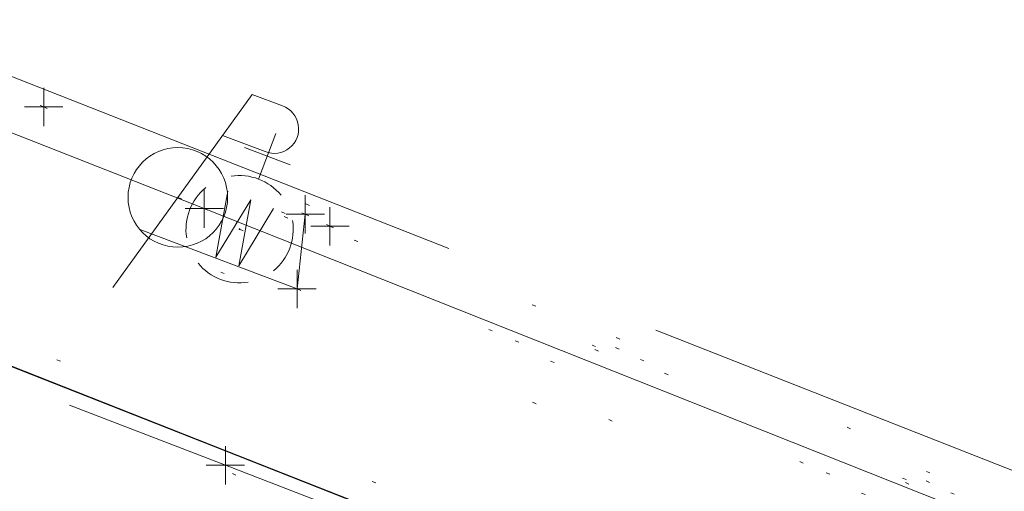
# Model space of a CAD drawing. Extents: x 413123 to 1465301, y 377724 to 504150.
# Tile 137 of 256: x 1463696 to 1463722, y 433031 to 433044. Entities that reach past the tile are written whole.
import ezdxf

# ---------------------------------------------------------------- set-up
doc = ezdxf.new("R2010")
doc.units = 0
doc.header["$MEASUREMENT"] = 0
for name, pattern in [('DGN Style 1', [8.732639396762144, 0.01453018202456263, -8.71810921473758]), ('DGN Style 3', [20.34225483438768, 14.53018202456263, -5.812072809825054]), ('DGN Style 5', [10.171127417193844, 4.35905460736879, -5.812072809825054]), ('ohcombex', [0])]:
    doc.linetypes.add(name, pattern=pattern)
for name, color, linetype, lineweight in [('PV_X_Curb', 120, 'DGN Style 1', 0), ('PV_X_EOP', 7, 'DGN Style 3', 0), ('PV_X_Walk', 120, 'DGN Style 5', 0), ('UT_X_Electric_Cells', 1, 'Continuous', 0), ('UT_X_Overhead_Combined', 30, 'ohcombex', 0), ('UT_X_Water_Cells', 133, 'Continuous', 0), ('UT_X_Water_Cells (Construction)', 133, 'Continuous', 0)]:
    doc.layers.add(name, color=color, linetype=linetype, lineweight=lineweight)
for name, color, linetype, lineweight, transparency in [('SV_Observation (Construction)', 97, 'DGN Style 1', 0, 0.9), ('SV_Setup (Construction)', 4, 'Continuous', 30, 0.9), ('SV_X_Shot_Marker (Construction)', 40, 'Continuous', 0, 0.5)]:
    doc.layers.add(name, color=color, linetype=linetype, lineweight=lineweight, transparency=transparency)

# ---------------------------------------------------------------- blocks, each defined once
blk = doc.blocks.new('SVPT_1970')
at = {"layer": 'SV_X_Shot_Marker (Construction)', "transparency": 33554495}
for p, q in [((0, 0.02499999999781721), (0, -0.02500000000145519)), ((-0.02499999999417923, 0), (0.02500000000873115, 0))]:
    blk.add_line(p, q, dxfattribs=at)
blk.add_point((0, 0), dxfattribs=at)
blk = doc.blocks.new('SVPT_1971')
at = {"layer": 'SV_X_Shot_Marker (Construction)', "transparency": 33554495}
for p, q in [((0, 0.02500000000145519), (0, -0.02500000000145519)), ((-0.02499999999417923, 0), (0.02500000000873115, 0))]:
    blk.add_line(p, q, dxfattribs=at)
blk.add_point((0, 0), dxfattribs=at)
blk = doc.blocks.new('SVPT_1972')
at = {"layer": 'SV_X_Shot_Marker (Construction)', "transparency": 33554495}
for p, q in [((1.455191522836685e-11, 0.02500000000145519), (1.455191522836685e-11, -0.02499999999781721)), ((-0.02499999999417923, 3.637978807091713e-12), (0.02500000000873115, 3.637978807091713e-12))]:
    blk.add_line(p, q, dxfattribs=at)
blk.add_point((1.455191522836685e-11, 3.637978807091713e-12), dxfattribs=at)
blk = doc.blocks.new('SVPT_1973')
at = {"layer": 'SV_X_Shot_Marker (Construction)', "transparency": 33554495}
for p, q in [((1.455191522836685e-11, 0.02500000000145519), (1.455191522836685e-11, -0.02499999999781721)), ((-0.02499999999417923, 3.637978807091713e-12), (0.02500000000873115, 3.637978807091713e-12))]:
    blk.add_line(p, q, dxfattribs=at)
blk.add_point((1.455191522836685e-11, 3.637978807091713e-12), dxfattribs=at)
blk = doc.blocks.new('SVPT_1974')
at = {"layer": 'SV_X_Shot_Marker (Construction)', "transparency": 33554495}
for p, q in [((0, 0.02500000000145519), (0, -0.02500000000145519)), ((-0.02499999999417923, 0), (0.02499999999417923, 0))]:
    blk.add_line(p, q, dxfattribs=at)
blk.add_point((0, 0), dxfattribs=at)
blk = doc.blocks.new('WGV_9')
at = {"layer": 'UT_X_Water_Cells', "color": 133, "linetype": 'Continuous', "lineweight": 0}
for p, q in [((-7.275957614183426e-12, 0.07000000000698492), (-7.275957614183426e-12, 0.1335833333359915)), ((0.0317499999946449, 0.1018333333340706), (-0.03183333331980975, 0.1018333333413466))]:
    blk.add_line(p, q, dxfattribs=at)
at = {"layer": 'UT_X_Water_Cells', "color": 133, "linetype": 'Continuous', "lineweight": 0, "flags": 128}
blk.add_lwpolyline([(-0.03183333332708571, 0.04100000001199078), (-0.0159166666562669, -0.04516666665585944), (7.275957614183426e-12, 0.04100000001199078), (0.01599999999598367, -0.0451666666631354), (0.03183333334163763, 0.04100000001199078)], dxfattribs=at)
at = {"layer": 'UT_X_Water_Cells', "color": 133, "linetype": 'Continuous', "lineweight": 0}
for start, end in [(60.01836111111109, 120.0157416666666), (330.0183611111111, 29.98163888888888), (239.9842583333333, 299.9816388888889)]:
    blk.add_arc((-2.126386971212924e-05, 7.501004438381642e-05), 0.07000065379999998, start, end, dxfattribs=at)
at = {"layer": 'UT_X_Water_Cells', "color": 133, "linetype": 'Continuous', "lineweight": 0, "extrusion": (0, 0, -1)}
blk.add_arc((2.126386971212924e-05, 7.501004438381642e-05), 0.0700006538, 330.0183611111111, 29.98163888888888, dxfattribs=at)
at = {"layer": 'UT_X_Water_Cells (Construction)', "color": 133, "linetype": 'Continuous', "lineweight": 30}
blk.add_point((0, 0), dxfattribs=at)
blk = doc.blocks.new('SVPT_1975')
at = {"layer": 'SV_X_Shot_Marker (Construction)', "transparency": 33554495}
for p, q in [((0, 0.02499999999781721), (0, -0.02500000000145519)), ((-0.02499999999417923, 0), (0.02500000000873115, 0))]:
    blk.add_line(p, q, dxfattribs=at)
blk.add_point((0, 0), dxfattribs=at)
blk = doc.blocks.new('PP_43')
at = {"layer": 'UT_X_Electric_Cells', "color": 1, "linetype": 'Continuous', "lineweight": 0}
for p, q in [((0.0428333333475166, 0.1599999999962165), (-0.03749999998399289, -0.1399999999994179)), ((0.0428333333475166, 0.1599999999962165), (0.08533333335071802, 0.1600000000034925)), ((0.02575000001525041, 0.0962500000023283), (0.08533333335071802, 0.0962500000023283))]:
    blk.add_line(p, q, dxfattribs=at)
blk.add_circle((1.455191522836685e-11, 0), 0.065, dxfattribs=at)
at = {"layer": 'UT_X_Electric_Cells', "color": 1, "linetype": 'Continuous', "lineweight": 0, "extrusion": (0, 0, -1)}
blk.add_arc((-0.08595833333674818, 0.1281250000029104), 0.03188112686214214, 88.8766972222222, 271.1233027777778, dxfattribs=at)
blk = doc.blocks.new('SVPT_1978')
at = {"layer": 'SV_X_Shot_Marker (Construction)', "transparency": 33554495}
for p, q in [((0, 0.02500000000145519), (0, -0.02499999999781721)), ((-0.02499999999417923, 0), (0.02499999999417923, 0))]:
    blk.add_line(p, q, dxfattribs=at)
blk.add_point((0, 0), dxfattribs=at)

msp = doc.modelspace()

# ---------------------------------------------------------------- linework, layer by layer
at = {"layer": 'PV_X_Curb'}
msp.add_polyline3d([(1463799.5696922, 433000.7601225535, 574.3752655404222), (1463780.582647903, 433008.2383525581, 574.1014190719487), (1463765.583244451, 433013.9956344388, 574.0354051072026), (1463761.20885759, 433015.8316641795, 574.0786222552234), (1463759.649842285, 433016.4173791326, 574.3030571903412), (1463746.174456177, 433021.6710221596, 573.9481608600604), (1463725.908218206, 433029.7785375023, 573.6293917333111), (1463704.098322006, 433038.2586789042, 573.3719105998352), (1463703.454421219, 433038.5699411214, 573.5731772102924), (1463696.62649588, 433041.3699175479, 573.5143453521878), (1463694.730807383, 433042.1012902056, 573.2000085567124)], dxfattribs=at)
msp.add_open_spline([(1464212.130625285, 432930.1921386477, 574.8569475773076), (1464211.309927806, 432926.6717508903, 574.8043550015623), (1464208.620583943, 432919.4336842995, 574.59247811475), (1464203.942792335, 432911.4759950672, 574.9755149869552), (1464198.528113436, 432907.065000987, 574.3013993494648), (1464195.129930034, 432904.9843538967, 574.1567793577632), (1464190.424056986, 432902.8821727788, 574.9491376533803), (1464184.484657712, 432901.1540257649, 574.5405969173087), (1464177.178004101, 432901.5982480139, 574.618938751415), (1464172.360644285, 432902.5498269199, 574.540636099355), (1464170.098213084, 432903.4430988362, 574.5563680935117), (1464162.859082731, 432906.3013125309, 574.606705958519), (1464155.619952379, 432909.1595262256, 574.6570438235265), (1464148.380822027, 432912.0177399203, 574.7073816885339), (1464141.151301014, 432914.8902431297, 574.7073216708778), (1464133.92178, 432917.7627463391, 574.7072616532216), (1464126.692258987, 432920.6352495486, 574.7072016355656), (1464118.299673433, 432923.8963305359, 574.7083911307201), (1464109.907087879, 432927.1574115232, 574.7095806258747), (1464101.514502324, 432930.4184925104, 574.7107701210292), (1464094.565360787, 432933.130540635, 574.7407559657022), (1464087.61621925, 432935.8425887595, 574.7707418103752), (1464080.667077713, 432938.554636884, 574.8007276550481), (1464073.934937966, 432941.2263393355, 574.8213669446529), (1464067.202798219, 432943.898041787, 574.8420062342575), (1464060.470658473, 432946.5697442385, 574.8626455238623), (1464057.576627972, 432947.7186628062, 574.8432796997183), (1464054.682597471, 432948.8675813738, 574.8239138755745), (1464051.788566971, 432950.0164999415, 574.8045480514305), (1464048.178118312, 432951.4627468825, 574.7485807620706), (1464044.567669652, 432952.9089938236, 574.6926134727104), (1464040.957220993, 432954.3552407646, 574.6366461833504), (1464036.026248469, 432956.2655431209, 574.6576247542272), (1464031.095275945, 432958.1758454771, 574.6786033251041), (1464026.164303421, 432960.0861478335, 574.6995818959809), (1464025.481248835, 432960.3621999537, 574.7846270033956), (1464024.798194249, 432960.6382520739, 574.8696721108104), (1464024.115139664, 432960.9143041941, 574.9547172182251), (1464019.953009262, 432962.5411523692, 574.9621940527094), (1464015.790878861, 432964.1680005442, 574.9696708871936), (1464011.628748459, 432965.7948487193, 574.977147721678), (1464011.04864364, 432966.0149524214, 574.8862879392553), (1464010.46853882, 432966.2350561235, 574.7954281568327), (1464009.888434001, 432966.4551598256, 574.7045683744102), (1464003.274891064, 432969.0729880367, 574.7150542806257), (1463996.661348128, 432971.6908162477, 574.7255401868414), (1463990.047805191, 432974.3086444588, 574.736026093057), (1463988.669673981, 432974.8809759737, 574.7338566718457), (1463987.29154277, 432975.4533074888, 574.7316872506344), (1463985.91341156, 432976.0256390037, 574.7295178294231), (1463985.302306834, 432976.2580753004, 574.8215004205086), (1463984.691202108, 432976.4905115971, 574.9134830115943), (1463984.080097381, 432976.7229478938, 575.0054656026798), (1463979.817419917, 432978.3858828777, 575.0066354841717), (1463975.554742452, 432980.0488178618, 575.0078053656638), (1463971.292064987, 432981.7117528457, 575.0089752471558), (1463963.356387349, 432984.9149377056, 575.0146263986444), (1463955.420709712, 432988.1181225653, 575.0202775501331), (1463947.485032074, 432991.3213074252, 575.0259287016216), (1463941.290077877, 432993.6868748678, 575.0083102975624), (1463935.095123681, 432996.0524423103, 574.990691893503), (1463928.900169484, 432998.4180097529, 574.9730734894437), (1463921.313287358, 433001.3706240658, 574.974915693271), (1463913.726405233, 433004.3232383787, 574.9767578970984), (1463906.139523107, 433007.2758526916, 574.9786001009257), (1463898.560596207, 433010.2391392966, 574.9626699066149), (1463890.981669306, 433013.2024259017, 574.9467397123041), (1463883.402742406, 433016.1657125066, 574.9308095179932), (1463881.345594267, 433016.9902447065, 574.9117253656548), (1463879.288446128, 433017.8147769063, 574.8926412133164), (1463877.231297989, 433018.6393091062, 574.8735570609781), (1463876.686567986, 433018.90836837, 574.7907628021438), (1463876.141837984, 433019.1774276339, 574.7079685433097), (1463875.597107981, 433019.4464868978, 574.6251742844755), (1463866.491552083, 433023.0102079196, 574.5286453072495), (1463857.385996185, 433026.5739289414, 574.4321163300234), (1463848.280440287, 433030.1376499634, 574.3355873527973), (1463842.273435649, 433032.5433451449, 574.290891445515), (1463836.26643101, 433034.9490403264, 574.2461955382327), (1463830.259426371, 433037.354735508, 574.2014996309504), (1463827.706954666, 433038.3596743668, 574.2016278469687), (1463825.154482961, 433039.3646132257, 574.2017560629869), (1463822.602011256, 433040.3695520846, 574.2018842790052), (1463822.273060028, 433040.5216812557, 574.2449460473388), (1463821.9441088, 433040.673810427, 574.2880078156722), (1463821.615157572, 433040.8259395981, 574.3310695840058), (1463814.081882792, 433043.8160048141, 574.2658061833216), (1463806.548608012, 433046.8060700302, 574.2005427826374), (1463799.015333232, 433049.7961352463, 574.1352793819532), (1463790.881392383, 433052.9784830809, 574.0409375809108), (1463782.747451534, 433056.1608309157, 573.9465957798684), (1463774.613510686, 433059.3431787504, 573.8522539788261), (1463767.30279864, 433062.1866842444, 573.7907467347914), (1463759.992086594, 433065.0301897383, 573.7292394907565), (1463752.681374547, 433067.8736952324, 573.6677322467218), (1463745.746627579, 433070.6484046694, 573.6115134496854), (1463738.81188061, 433073.4231141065, 573.5552946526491), (1463731.877133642, 433076.1978235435, 573.4990758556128), (1463723.920721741, 433079.269784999, 573.4558768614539), (1463715.96430984, 433082.3417464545, 573.412677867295), (1463708.007897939, 433085.4137079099, 573.3694788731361), (1463699.705494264, 433088.6982952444, 573.2960693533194), (1463691.40309059, 433091.9828825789, 573.2226598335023), (1463683.100686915, 433095.2674699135, 573.1492503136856), (1463675.369218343, 433098.3176278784, 573.0764007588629), (1463667.637749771, 433101.3677858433, 573.0035512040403), (1463659.906281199, 433104.4179438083, 572.9307016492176), (1463654.180695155, 433106.6960611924, 572.8929602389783), (1463648.455109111, 433108.9741785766, 572.855218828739), (1463642.729523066, 433111.2522959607, 572.8174774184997), (1463634.990870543, 433114.2968556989, 572.7735525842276), (1463627.252218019, 433117.3414154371, 572.7296277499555), (1463619.513565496, 433120.3859751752, 572.6857029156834), (1463610.349498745, 433123.93395352, 572.6620255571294), (1463601.185431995, 433127.4819318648, 572.6383481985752), (1463592.021365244, 433131.0299102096, 572.6146708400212), (1463584.379899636, 433134.0860580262, 572.5703305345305), (1463576.738434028, 433137.1422058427, 572.5259902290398), (1463569.096968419, 433140.1983536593, 572.4816499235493), (1463560.424944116, 433143.6374746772, 572.4263088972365), (1463551.752919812, 433147.0765956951, 572.3709678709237), (1463543.080895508, 433150.5157167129, 572.315626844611), (1463535.024004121, 433153.6725581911, 572.2917231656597), (1463526.967112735, 433156.8293996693, 572.2678194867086), (1463518.910221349, 433159.9862411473, 572.2439158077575), (1463505.273646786, 433165.3724393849, 572.2223349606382), (1463491.637072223, 433170.7586376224, 572.2007541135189), (1463478.00049766, 433176.1448358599, 572.1791732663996), (1463470.02998399, 433179.2607996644, 572.1634328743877), (1463462.05947032, 433182.3767634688, 572.1476924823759), (1463454.08895665, 433185.4927272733, 572.1319520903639), (1463447.976240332, 433187.9013968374, 572.1084402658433), (1463441.863524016, 433190.3100664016, 572.084928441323), (1463435.750807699, 433192.7187359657, 572.0614166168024), (1463430.533446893, 433194.7109056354, 572.0246570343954), (1463425.316086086, 433196.703075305, 571.9878974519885), (1463420.098725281, 433198.6952449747, 571.9511378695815), (1463420.088321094, 433198.7497997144, 571.9601351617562), (1463420.077916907, 433198.804354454, 571.9691324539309), (1463420.067512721, 433198.8589091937, 571.9781297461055)], degree=3, knots=[0, 0, 0, 0, 0.004233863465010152, 0.009367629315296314, 0.01063404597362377, 0.01259545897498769, 0.01409081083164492, 0.01684419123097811, 0.01986488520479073, 0.02272727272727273, 0.02272727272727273, 0.02272727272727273, 0.04545454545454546, 0.04545454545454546, 0.04545454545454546, 0.06818181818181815, 0.06818181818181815, 0.06818181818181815, 0.09090909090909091, 0.09090909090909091, 0.09090909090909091, 0.1136363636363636, 0.1136363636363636, 0.1136363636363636, 0.1363636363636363, 0.1363636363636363, 0.1363636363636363, 0.159090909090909, 0.159090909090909, 0.159090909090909, 0.1818181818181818, 0.1818181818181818, 0.1818181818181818, 0.2045454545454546, 0.2045454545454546, 0.2045454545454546, 0.2272727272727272, 0.2272727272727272, 0.2272727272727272, 0.2499999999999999, 0.2499999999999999, 0.2499999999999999, 0.2727272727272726, 0.2727272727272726, 0.2727272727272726, 0.2954545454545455, 0.2954545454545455, 0.2954545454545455, 0.3181818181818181, 0.3181818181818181, 0.3181818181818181, 0.3409090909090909, 0.3409090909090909, 0.3409090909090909, 0.3636363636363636, 0.3636363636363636, 0.3636363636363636, 0.3863636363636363, 0.3863636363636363, 0.3863636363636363, 0.4090909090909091, 0.4090909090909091, 0.4090909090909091, 0.4318181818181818, 0.4318181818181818, 0.4318181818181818, 0.4545454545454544, 0.4545454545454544, 0.4545454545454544, 0.4772727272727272, 0.4772727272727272, 0.4772727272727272, 0.4999999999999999, 0.4999999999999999, 0.4999999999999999, 0.5227272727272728, 0.5227272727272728, 0.5227272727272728, 0.5454545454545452, 0.5454545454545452, 0.5454545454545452, 0.5681818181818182, 0.5681818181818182, 0.5681818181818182, 0.5909090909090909, 0.5909090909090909, 0.5909090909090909, 0.6136363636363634, 0.6136363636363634, 0.6136363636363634, 0.6363636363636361, 0.6363636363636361, 0.6363636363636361, 0.6590909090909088, 0.6590909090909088, 0.6590909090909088, 0.6818181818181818, 0.6818181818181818, 0.6818181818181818, 0.7045454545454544, 0.7045454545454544, 0.7045454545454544, 0.7272727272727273, 0.7272727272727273, 0.7272727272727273, 0.75, 0.75, 0.75, 0.7727272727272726, 0.7727272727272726, 0.7727272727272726, 0.7954545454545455, 0.7954545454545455, 0.7954545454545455, 0.8181818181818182, 0.8181818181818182, 0.8181818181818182, 0.8409090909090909, 0.8409090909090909, 0.8409090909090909, 0.8636363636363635, 0.8636363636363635, 0.8636363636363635, 0.8863636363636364, 0.8863636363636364, 0.8863636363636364, 0.9090909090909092, 0.9090909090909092, 0.9090909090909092, 0.9318181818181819, 0.9318181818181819, 0.9318181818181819, 0.9545454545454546, 0.9545454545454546, 0.9545454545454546, 0.9772727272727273, 0.9772727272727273, 0.9772727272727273, 1, 1, 1, 1], dxfattribs=at)
at = {"layer": 'PV_X_EOP'}
msp.add_polyline3d([(1464044.119941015, 432897.3122216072, 574.5443933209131), (1464045.295317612, 432899.7823463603, 574.4812008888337), (1464042.885175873, 432905.6604907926, 574.2796302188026), (1464021.754752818, 432914.057938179, 574.5727322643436), (1463995.519239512, 432924.5948792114, 574.5363170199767), (1463989.467488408, 432926.8000321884, 574.5191412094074), (1463964.838571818, 432936.4936037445, 573.9940005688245), (1463965.25536849, 432937.9046953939, 574.2582353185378), (1463962.780674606, 432938.794387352, 574.2226358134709), (1463962.269781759, 432937.5036341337, 573.9567602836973), (1463938.06011025, 432947.0210708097, 574.354225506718), (1463915.609702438, 432955.7944095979, 574.4517683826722), (1463904.299501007, 432960.2583288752, 574.4316314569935), (1463871.973434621, 432972.9536126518, 574.6043146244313), (1463853.970477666, 432979.9818692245, 574.6432740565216), (1463797.27713736, 433002.2263711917, 574.2862397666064), (1463780.572333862, 433008.7445147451, 574.0435023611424), (1463765.846620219, 433014.5203734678, 573.9227752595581), (1463726.131107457, 433030.2247087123, 573.5646913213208), (1463695.37345491, 433042.3269481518, 573.2056029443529)], dxfattribs=at)
msp.add_open_spline([(1464214.200372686, 432930.0125938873, 574.6750505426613), (1464213.214898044, 432926.361571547, 574.6554390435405), (1464210.335317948, 432919.1136593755, 574.599029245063), (1464204.815820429, 432909.1018665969, 574.3565281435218), (1464195.494840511, 432902.6681098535, 574.2832162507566), (1464186.151923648, 432899.5681180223, 574.3579811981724), (1464179.771464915, 432899.4143722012, 574.2952422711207), (1464176.994920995, 432899.668020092, 574.2613856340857), (1464177.044937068, 432900.1320857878, 574.246040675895), (1464177.09495314, 432900.5961514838, 574.2306957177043), (1464177.144969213, 432901.0602171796, 574.2153507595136), (1464175.927058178, 432901.3040810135, 574.2430371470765), (1464174.709147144, 432901.5479448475, 574.2707235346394), (1464173.491236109, 432901.7918086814, 574.2984099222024), (1464172.308644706, 432902.1755399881, 574.3005170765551), (1464171.126053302, 432902.5592712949, 574.3026242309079), (1464169.943461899, 432902.9430026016, 574.3047313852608), (1464162.723370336, 432905.8427434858, 574.3155121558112), (1464155.503278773, 432908.7424843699, 574.3262929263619), (1464148.28318721, 432911.642225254, 574.3370736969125), (1464140.963550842, 432914.5045510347, 574.3540033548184), (1464133.643914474, 432917.3668768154, 574.3709330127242), (1464126.324278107, 432920.229202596, 574.3878626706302), (1464117.99499256, 432923.5208416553, 574.3850035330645), (1464109.665707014, 432926.8124807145, 574.3821443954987), (1464101.336421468, 432930.1041197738, 574.379285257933), (1464094.336812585, 432932.7637912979, 574.3758200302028), (1464087.337203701, 432935.4234628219, 574.3723548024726), (1464080.337594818, 432938.083134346, 574.3688895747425), (1464078.566977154, 432938.7843228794, 574.3609047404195), (1464076.79635949, 432939.4855114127, 574.3529199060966), (1464075.025741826, 432940.1866999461, 574.3449350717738), (1464074.785709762, 432939.7564827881, 574.378228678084), (1464074.545677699, 432939.3262656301, 574.4115222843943), (1464074.305645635, 432938.8960484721, 574.4448158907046), (1464073.469345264, 432939.1969356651, 574.4458787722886), (1464072.633044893, 432939.4978228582, 574.4469416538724), (1464071.796744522, 432939.7987100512, 574.4480045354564), (1464071.97040793, 432940.312748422, 574.4287374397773), (1464072.144071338, 432940.8267867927, 574.409470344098), (1464072.317734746, 432941.3408251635, 574.3902032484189), (1464068.292155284, 432942.9036241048, 574.4173304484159), (1464064.266575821, 432944.4664230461, 574.444457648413), (1464060.240996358, 432946.0292219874, 574.4715848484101), (1464057.404422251, 432947.1787736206, 574.4864594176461), (1464054.567848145, 432948.3283252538, 574.5013339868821), (1464051.731274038, 432949.477876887, 574.516208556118), (1464048.063307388, 432950.938260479, 574.5399384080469), (1464044.395340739, 432952.398644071, 574.5636682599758), (1464040.727374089, 432953.8590276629, 574.5873981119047), (1464034.963458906, 432956.1062960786, 574.5898090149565), (1464029.199543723, 432958.3535644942, 574.5922199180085), (1464023.43562854, 432960.6008329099, 574.5946308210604), (1464018.911872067, 432962.4084709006, 574.5961729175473), (1464014.388115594, 432964.2161088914, 574.5977150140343), (1464009.864359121, 432966.0237468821, 574.5992571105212), (1464003.210304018, 432968.6501103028, 574.6283223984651), (1463996.556248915, 432971.2764737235, 574.657387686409), (1463989.902193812, 432973.9028371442, 574.686452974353), (1463983.644315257, 432976.3395090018, 574.6736079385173), (1463977.386436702, 432978.7761808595, 574.6607629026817), (1463971.128558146, 432981.2128527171, 574.6479178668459), (1463963.156694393, 432984.301570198, 574.6367747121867), (1463955.184830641, 432987.390287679, 574.6256315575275), (1463947.212966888, 432990.47900516, 574.6144884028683), (1463942.061457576, 432992.5408900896, 574.6094202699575), (1463936.909948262, 432994.6027750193, 574.6043521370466), (1463931.758438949, 432996.664659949, 574.5992840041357), (1463931.530278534, 432996.2388306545, 574.6105157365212), (1463931.302118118, 432995.8130013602, 574.6217474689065), (1463931.073957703, 432995.3871720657, 574.632979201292), (1463930.282763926, 432995.6687107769, 574.6290528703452), (1463929.49157015, 432995.9502494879, 574.6251265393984), (1463928.700376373, 432996.2317881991, 574.6212002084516), (1463928.807214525, 432996.705476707, 574.599354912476), (1463928.914052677, 432997.1791652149, 574.5775096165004), (1463929.020890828, 432997.6528537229, 574.5556643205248), (1463921.266149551, 433000.7043133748, 574.5760262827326), (1463913.511408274, 433003.7557730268, 574.5963882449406), (1463905.756666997, 433006.8072326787, 574.6167502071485), (1463898.165981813, 433009.7920181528, 574.6054520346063), (1463890.575296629, 433012.776803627, 574.594153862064), (1463882.984611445, 433015.7615891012, 574.5828556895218), (1463880.966246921, 433016.5788460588, 574.5677215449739), (1463878.947882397, 433017.3961030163, 574.552587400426), (1463876.929517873, 433018.2133599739, 574.5374532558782), (1463867.305783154, 433022.067236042, 574.4562781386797), (1463857.682048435, 433025.9211121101, 574.3751030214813), (1463848.058313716, 433029.7749881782, 574.293927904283), (1463842.0887679, 433032.15228938, 574.255719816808), (1463836.119222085, 433034.5295905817, 574.2175117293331), (1463830.149676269, 433036.9068917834, 574.1793036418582), (1463819.702520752, 433040.977061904, 574.114036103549), (1463809.255365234, 433045.0472320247, 574.0487685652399), (1463798.808209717, 433049.1174021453, 573.9835010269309), (1463790.688310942, 433052.3725879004, 573.8786775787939), (1463782.568412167, 433055.6277736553, 573.7738541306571), (1463774.448513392, 433058.8829594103, 573.6690306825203), (1463767.127717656, 433061.7370183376, 573.6030643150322), (1463759.806921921, 433064.591077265, 573.537097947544), (1463752.486126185, 433067.4451361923, 573.471131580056), (1463745.56751996, 433070.1466192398, 573.433483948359), (1463738.648913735, 433072.8481022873, 573.3958363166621), (1463731.73030751, 433075.5495853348, 573.3581886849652), (1463723.782972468, 433078.7051245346, 573.309049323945), (1463715.835637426, 433081.8606637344, 573.2599099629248), (1463707.888302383, 433085.0162029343, 573.2107706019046), (1463699.550043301, 433088.2607631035, 573.1408028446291), (1463691.211784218, 433091.5053232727, 573.0708350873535), (1463682.873525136, 433094.7498834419, 573.000867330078), (1463675.16451759, 433097.807374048, 572.9256101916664), (1463667.455510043, 433100.8648646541, 572.8503530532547), (1463659.746502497, 433103.9223552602, 572.7750959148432), (1463653.994087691, 433106.172674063, 572.7096262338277), (1463648.241672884, 433108.4229928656, 572.6441565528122), (1463642.489258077, 433110.6733116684, 572.5786868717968), (1463636.478925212, 433113.0512697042, 572.4919426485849), (1463630.468592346, 433115.4292277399, 572.4051984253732), (1463624.458259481, 433117.8071857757, 572.3184542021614), (1463624.206116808, 433117.2726760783, 572.3829538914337), (1463623.953974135, 433116.738166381, 572.447453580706), (1463623.701831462, 433116.2036566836, 572.5119532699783), (1463622.025810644, 433116.809407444, 572.5010582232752), (1463620.349789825, 433117.4151582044, 572.4901631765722), (1463618.673769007, 433118.0209089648, 572.4792681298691), (1463618.897990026, 433118.6383812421, 572.4475864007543), (1463619.122211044, 433119.2558535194, 572.4159046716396), (1463619.346432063, 433119.8733257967, 572.3842229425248), (1463610.151052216, 433123.4149093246, 572.3947054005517), (1463600.955672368, 433126.9564928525, 572.4051878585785), (1463591.760292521, 433130.4980763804, 572.4156703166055), (1463584.186192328, 433133.515636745, 572.3803871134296), (1463576.612092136, 433136.5331971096, 572.3451039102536), (1463569.037991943, 433139.5507574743, 572.3098207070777), (1463560.349163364, 433142.995578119, 572.2824074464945), (1463551.660334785, 433146.4403987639, 572.2549941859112), (1463542.971506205, 433149.8852194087, 572.227580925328), (1463534.92764778, 433153.0839553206, 572.2016946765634), (1463526.883789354, 433156.2826912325, 572.175808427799), (1463518.839930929, 433159.4814271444, 572.1499221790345), (1463505.060674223, 433164.8741050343, 572.1234911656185), (1463491.281417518, 433170.2667829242, 572.0970601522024), (1463477.502160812, 433175.6594608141, 572.0706291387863), (1463469.594324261, 433178.7703649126, 572.0379597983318), (1463461.68648771, 433181.8812690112, 572.0052904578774), (1463453.778651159, 433184.9921731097, 571.9726211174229), (1463447.751023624, 433187.3871797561, 571.9442134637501), (1463441.723396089, 433189.7821864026, 571.9158058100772), (1463435.695768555, 433192.1771930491, 571.8873981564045), (1463430.410020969, 433194.2126202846, 571.8528707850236), (1463425.124273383, 433196.2480475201, 571.8183434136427), (1463419.838525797, 433198.2834747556, 571.7838160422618)], degree=3, knots=[0, 0, 0, 0, 0.004335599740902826, 0.00918217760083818, 0.01294602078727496, 0.01724212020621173, 0.02040816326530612, 0.02040816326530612, 0.02040816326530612, 0.04081632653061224, 0.04081632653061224, 0.04081632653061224, 0.06122448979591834, 0.06122448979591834, 0.06122448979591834, 0.08163265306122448, 0.08163265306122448, 0.08163265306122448, 0.1020408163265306, 0.1020408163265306, 0.1020408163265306, 0.1224489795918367, 0.1224489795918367, 0.1224489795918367, 0.1428571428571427, 0.1428571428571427, 0.1428571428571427, 0.163265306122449, 0.163265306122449, 0.163265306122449, 0.1836734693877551, 0.1836734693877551, 0.1836734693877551, 0.2040816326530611, 0.2040816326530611, 0.2040816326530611, 0.2244897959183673, 0.2244897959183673, 0.2244897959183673, 0.2448979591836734, 0.2448979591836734, 0.2448979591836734, 0.2653061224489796, 0.2653061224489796, 0.2653061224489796, 0.2857142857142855, 0.2857142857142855, 0.2857142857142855, 0.3061224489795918, 0.3061224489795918, 0.3061224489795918, 0.3265306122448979, 0.3265306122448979, 0.3265306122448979, 0.346938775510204, 0.346938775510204, 0.346938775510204, 0.3673469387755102, 0.3673469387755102, 0.3673469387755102, 0.3877551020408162, 0.3877551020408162, 0.3877551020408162, 0.4081632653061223, 0.4081632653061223, 0.4081632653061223, 0.4285714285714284, 0.4285714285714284, 0.4285714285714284, 0.4489795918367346, 0.4489795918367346, 0.4489795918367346, 0.4693877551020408, 0.4693877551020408, 0.4693877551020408, 0.4897959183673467, 0.4897959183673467, 0.4897959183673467, 0.5102040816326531, 0.5102040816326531, 0.5102040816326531, 0.5306122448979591, 0.5306122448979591, 0.5306122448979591, 0.5510204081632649, 0.5510204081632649, 0.5510204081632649, 0.571428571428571, 0.571428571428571, 0.571428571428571, 0.5918367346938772, 0.5918367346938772, 0.5918367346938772, 0.6122448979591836, 0.6122448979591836, 0.6122448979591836, 0.6326530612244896, 0.6326530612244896, 0.6326530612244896, 0.6530612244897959, 0.6530612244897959, 0.6530612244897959, 0.673469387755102, 0.673469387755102, 0.673469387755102, 0.6938775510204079, 0.6938775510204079, 0.6938775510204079, 0.7142857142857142, 0.7142857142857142, 0.7142857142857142, 0.7346938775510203, 0.7346938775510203, 0.7346938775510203, 0.7551020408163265, 0.7551020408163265, 0.7551020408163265, 0.7755102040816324, 0.7755102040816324, 0.7755102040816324, 0.7959183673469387, 0.7959183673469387, 0.7959183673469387, 0.8163265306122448, 0.8163265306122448, 0.8163265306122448, 0.836734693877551, 0.836734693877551, 0.836734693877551, 0.8571428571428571, 0.8571428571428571, 0.8571428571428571, 0.8775510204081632, 0.8775510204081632, 0.8775510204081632, 0.8979591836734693, 0.8979591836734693, 0.8979591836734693, 0.9183673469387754, 0.9183673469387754, 0.9183673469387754, 0.9387755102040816, 0.9387755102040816, 0.9387755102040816, 0.9591836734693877, 0.9591836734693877, 0.9591836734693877, 0.9795918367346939, 0.9795918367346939, 0.9795918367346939, 1, 1, 1, 1], dxfattribs=at)
at = {"layer": 'PV_X_Walk'}
for points in [[(1463701.368020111, 433032.0216161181, 573.6155484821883), (1463693.451995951, 433035.0749980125, 573.5295020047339), (1463671.817388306, 433043.633988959, 573.6671429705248), (1463652.188048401, 433051.4590613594, 573.631680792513), (1463631.120028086, 433059.8028994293, 573.477101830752), (1463611.553452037, 433067.4528496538, 573.2777250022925), (1463590.171569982, 433075.8741685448, 573.202177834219), (1463567.95375533, 433084.613921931, 573.0171318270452), (1463545.887514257, 433093.210480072, 572.8792014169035), (1463522.83093837, 433102.2874420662, 572.748616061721), (1463500.216272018, 433111.1727780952, 572.7385602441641), (1463476.657047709, 433120.5862160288, 572.6743274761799), (1463459.552254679, 433127.1635916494, 572.5921803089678), (1463437.749214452, 433135.8153911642, 572.4599726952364), (1463415.83608903, 433144.4276339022, 572.5458815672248)], [(1463703.454421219, 433038.5699411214, 573.5731772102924), (1463703.242512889, 433036.6209969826, 573.5569279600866), (1463693.110654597, 433040.4570511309, 573.4569643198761), (1463694.876754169, 433042.0449827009, 573.2074021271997)], [(1463844.731525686, 432965.4182163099, 574.2717240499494), (1463848.328063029, 432974.1225222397, 574.8698948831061), (1463830.086814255, 432981.3936099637, 574.7851334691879), (1463812.703409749, 432988.2047841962, 574.5904691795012), (1463794.642521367, 432995.3670699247, 574.6097439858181), (1463778.415738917, 433001.8453360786, 574.4790884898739), (1463722.741563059, 433023.7907912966, 573.9714966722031), (1463701.368020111, 433032.0216161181, 573.6155484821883)]]:
    msp.add_polyline3d(points, dxfattribs=at)
at = {"layer": 'SV_Observation (Construction)', "transparency": 33554434}
for p, q in [((1463910.974687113, 432952.2176313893, 574.6641960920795), (1463625.061710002, 433062.5083400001, 573.4399999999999)), ((1463694.730807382, 433042.1012902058, 573.2000085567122), (1463904.445440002, 432952.2662400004, 574.65)), ((1463695.373454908, 433042.3269481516, 573.2056029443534), (1463904.445440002, 432952.2662400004, 574.65)), ((1463694.80099676, 433041.9768678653, 573.2181071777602), (1463904.445440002, 432952.2662400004, 574.65)), ((1463696.626495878, 433041.3699175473, 573.5143453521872), (1463904.445440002, 432952.2662400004, 574.65)), ((1463693.110654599, 433040.4570511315, 573.456964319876), (1463904.445440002, 432952.2662400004, 574.65)), ((1463700.128013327, 433039.0097183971, 573.5049097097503), (1463904.445440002, 432952.2662400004, 574.65)), ((1463700.819528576, 433038.7165566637, 573.5087497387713), (1463904.445440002, 432952.2662400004, 574.65)), ((1463703.454421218, 433038.5699411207, 573.5731772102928), (1463904.445440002, 432952.2662400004, 574.65)), ((1463703.454421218, 433038.5699411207, 573.5731772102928), (1463904.445440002, 432952.2662400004, 574.65)), ((1463704.098322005, 433038.2586789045, 573.3719105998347), (1463904.445440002, 432952.2662400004, 574.65)), ((1463701.740541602, 433038.1777053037, 573.6038102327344), (1463904.445440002, 432952.2662400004, 574.65)), ((1463703.242512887, 433036.6209969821, 573.5569279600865), (1463904.445440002, 432952.2662400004, 574.65)), ((1463693.341079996, 433035.0187409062, 573.5445951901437), (1463904.445440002, 432952.2662400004, 574.65)), ((1463701.368020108, 433032.0216161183, 573.6155484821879), (1463904.445440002, 432952.2662400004, 574.65))]:
    msp.add_line(p, q, dxfattribs=at)
at = {"layer": 'SV_Setup (Construction)', "transparency": 33554434}
for p, q in [((1463625.061710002, 433062.5083400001, 573.4399999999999), (1463904.445440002, 432952.2662400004, 574.65)), ((1463904.445440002, 432952.2662400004, 574.65), (1463625.061710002, 433062.5083400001, 573.4399999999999))]:
    msp.add_line(p, q, dxfattribs=at)
at = {"layer": 'UT_X_Overhead_Combined'}
msp.add_polyline3d([(1463521.6184873, 433109.0963011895, 572.7218335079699), (1463700.819528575, 433038.7165566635, 573.5087497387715), (1463832.370003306, 432986.4869447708, 574.7602835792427), (1463906.396448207, 432957.7546393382, 574.4806264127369), (1464041.142649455, 432904.5196609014, 574.5720189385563), (1464141.35497581, 432865.4602512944, 574.742294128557), (1464245.189455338, 432825.1843232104, 574.0468947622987)], dxfattribs=at)

# ---------------------------------------------------------------- block references
at = {"layer": 'SV_X_Shot_Marker (Construction)', "transparency": 33554495, "xscale": 20, "yscale": 20, "zscale": 20}
for name, p in [('SVPT_1978', (1463696.62649588, 433041.3699175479, 573.5143453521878)), ('SVPT_1975', (1463700.819528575, 433038.7165566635, 573.5087497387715)), ('SVPT_1972', (1463703.454421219, 433038.5699411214, 573.5731772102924)), ('SVPT_1973', (1463703.454421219, 433038.5699411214, 573.5731772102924)), ('SVPT_1971', (1463704.098322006, 433038.2586789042, 573.3719105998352)), ('SVPT_1974', (1463703.242512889, 433036.6209969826, 573.5569279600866)), ('SVPT_1970', (1463701.368020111, 433032.0216161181, 573.6155484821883))]:
    msp.add_blockref(name, p, dxfattribs=at)
at = {"layer": 'UT_X_Electric_Cells', "color": 1, "linetype": 'Continuous', "lineweight": 0, "xscale": 20, "yscale": 20, "zscale": 20, "rotation": 339.2153055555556}
msp.add_blockref('PP_43', (1463700.128013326, 433039.0097183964, 573.5049097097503), dxfattribs=at)
at = {"layer": 'UT_X_Water_Cells', "color": 133, "linetype": 'Continuous', "lineweight": 0, "xscale": 20, "yscale": 20, "zscale": 20, "rotation": 339.2153055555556}
msp.add_blockref('WGV_9', (1463701.7405416, 433038.1777053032, 573.6038102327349), dxfattribs=at)

doc.saveas('drawing.dxf')
